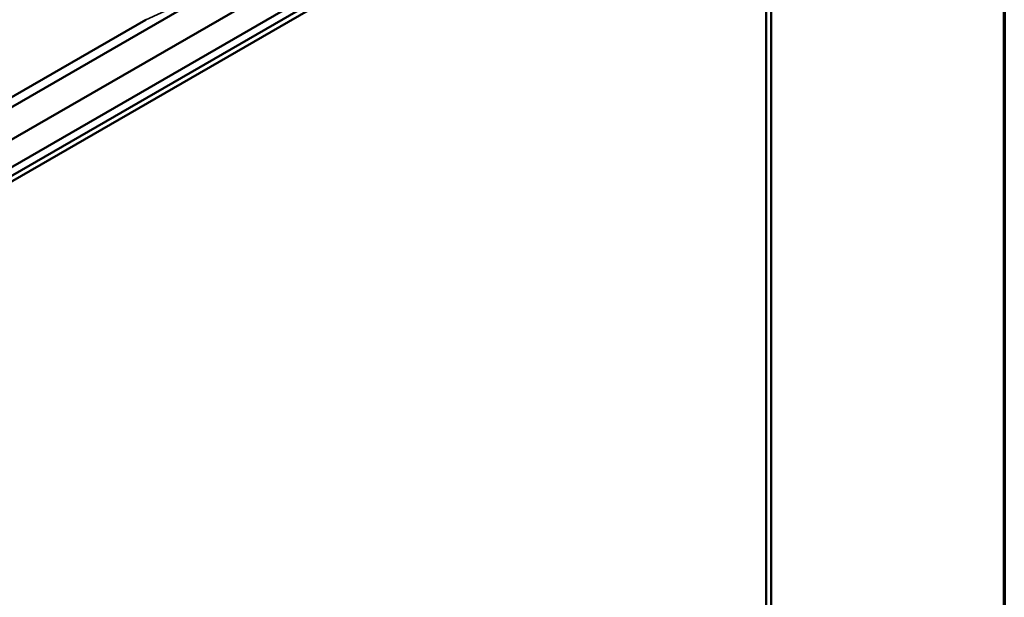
# Model space of a CAD drawing. Header units: millimetres. Extents: x 0 to 2100, y 0 to 1485.
# Tile 251 of 256: x 1827 to 2050, y 969 to 1099. Entities that reach past the tile are written whole.
import ezdxf

# ---------------------------------------------------------------- set-up
doc = ezdxf.new("R2010")
doc.units = ezdxf.units.MM
doc.header["$LTSCALE"] = 5
doc.layers.get('0').update_dxf_attribs({"lineweight": 25})
for name, color, linetype, lineweight in [('Rahmen (ISO)', 7, 'Continuous', 70), ('Sichtbar (ISO)', 7, 'Continuous', 50), ('Sichtbar schmal (ISO)', 7, 'Continuous', 35)]:
    doc.layers.add(name, color=color, linetype=linetype, lineweight=lineweight)

# ---------------------------------------------------------------- blocks, each defined once
blk = doc.blocks.new('Ränder Vorgaberahmen')
at = {"layer": 'Rahmen (ISO)', "flags": 128}
blk.add_lwpolyline([(10, 10), (10, 287), (410, 287), (410, 10), (10, 10)], dxfattribs=at)

msp = doc.modelspace()

# ---------------------------------------------------------------- linework, layer by layer
at = {"layer": 'Sichtbar (ISO)'}
for p, q in [((1993.054, 1163.186), (1816.542, 1061.277)), ((1994.884, 1162.273), (1818.248, 1060.292)), ((1994.884, 1162.273), (1818.248, 1060.292)), ((1996.015, 1161.619), (1819.38, 1059.639)), ((1996.015, 1161.701), (1996.015, 957.74)), ((1996.015, 957.658), (1996.015, 1161.619)), ((1997.146, 1162.354), (1997.146, 958.394)), ((1968.085, 1155.046), (1634.641, 962.533)), ((1721.657, 1020.121), (1887.828, 1116.059)), ((1741.58, 1033.861), (1855.261, 1099.494))]:
    msp.add_line(p, q, dxfattribs=at)
at = {"layer": 'Sichtbar schmal (ISO)'}
for p, q in [((1734.307, 1027.449), (1873.483, 1107.802)), ((1855.261, 1099.494), (1868.775, 1105.656))]:
    msp.add_line(p, q, dxfattribs=at)

# ---------------------------------------------------------------- block references
at = {"xscale": 5, "yscale": 5, "zscale": 5}
msp.add_blockref('Ränder Vorgaberahmen', (0, 0), dxfattribs=at)

doc.saveas('drawing.dxf')
